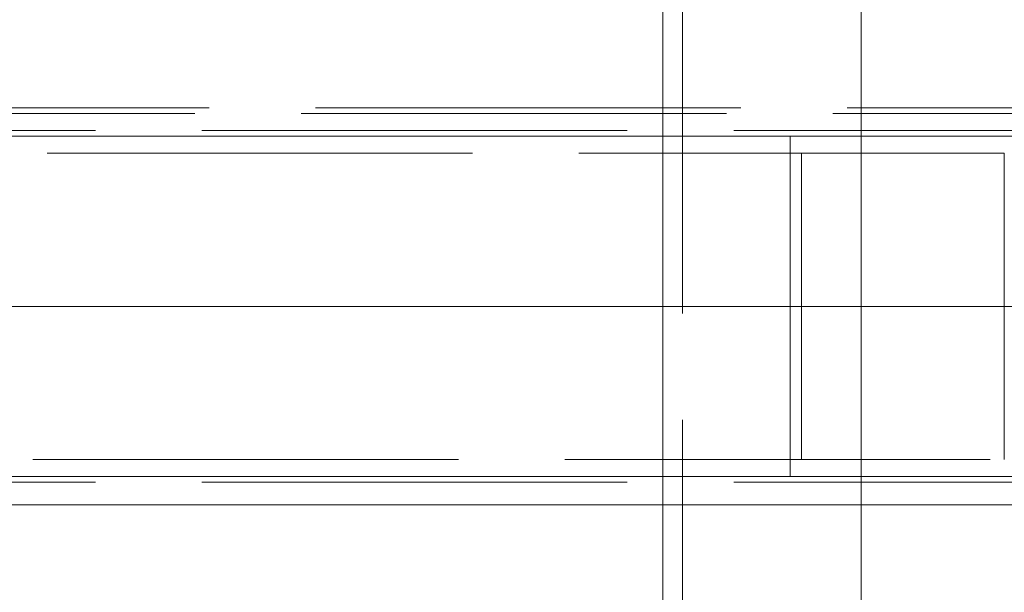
# Paper-space layout 'Layout1' of a CAD drawing. Extents: x -2 to 1033, y -36 to 596.
# Tile 125 of 182: x 701.84 to 708.78, y 491.44 to 495.48. Entities that reach past the tile are written whole.
import ezdxf

# ---------------------------------------------------------------- set-up
doc = ezdxf.new("R2010")
doc.units = 0
doc.linetypes.add('ACAD_ISO02W100', pattern=[15, 12, -3])
doc.linetypes.add('ACAD_ISO04W100', pattern=[30.5, 24, -3, 0.5, -3])
doc.layers.add('SS_1.ET-HALA_TaO-JD-LAVKA-ZEBRIK', color=9, linetype='CONTINUOUS', lineweight=13)
doc.layers.add('SS_1.ET-HALA_TaO-ZTUZENI_VODOROVNE', color=9, linetype='CONTINUOUS', lineweight=13)

psp = doc.layouts.get("Layout1")

# ---------------------------------------------------------------- linework, layer by layer
at = {"layer": 'SS_1.ET-HALA_TaO-JD-LAVKA-ZEBRIK', "color": 5, "linetype": 'Continuous', "ltscale": 0.25}
for p, q in [((706.3704, 498.1604), (706.3704, 452.1604)), ((707.7704, 452.1604), (707.7704, 498.0957)), ((706.3704, 494.6604), (698.3704, 494.6604)), ((710.6704, 494.6604), (707.7704, 494.6604))]:
    psp.add_line(p, q, dxfattribs=at)
at = {"layer": 'SS_1.ET-HALA_TaO-JD-LAVKA-ZEBRIK', "color": 9, "linetype": 'ACAD_ISO04W100', "ltscale": 0.25}
psp.add_line((706.3704, 452.1604), (706.3704, 498.1604), dxfattribs=at)
at = {"layer": 'SS_1.ET-HALA_TaO-JD-LAVKA-ZEBRIK', "color": 9, "linetype": 'ACAD_ISO02W100', "ltscale": 0.25}
for p, q in [((706.5104, 452.1604), (706.5104, 498.1539)), ((710.5704, 494.8204), (694.4704, 494.8204)), ((707.7704, 494.6604), (706.3704, 494.6604))]:
    psp.add_line(p, q, dxfattribs=at)
at = {"layer": 'SS_1.ET-HALA_TaO-ZTUZENI_VODOROVNE', "color": 9, "linetype": 'ACAD_ISO02W100', "ltscale": 0.25}
for p, q in [((710.6704, 494.8604), (693.4804, 494.8604)), ((586.8704, 494.7004), (710.6704, 494.7004)), ((707.27, 492.2604), (707.27, 494.6604)), ((708.7785, 494.5404), (690.6788, 494.5404)), ((707.3494, 492.3804), (707.3494, 494.5404)), ((708.7785, 492.3804), (708.7785, 494.5404)), ((690.6788, 492.3804), (708.7785, 492.3804)), ((706.3704, 492.2604), (707.7704, 492.2604)), ((586.8704, 492.2204), (710.6704, 492.2204)), ((706.3704, 492.0604), (707.7704, 492.0604))]:
    psp.add_line(p, q, dxfattribs=at)
at = {"layer": 'SS_1.ET-HALA_TaO-ZTUZENI_VODOROVNE', "color": 9, "linetype": 'ACAD_ISO04W100', "ltscale": 0.25}
for p, q in [((714.6704, 493.4604), (584.6704, 493.4604)), ((690.2704, 493.4604), (710.6704, 493.4604))]:
    psp.add_line(p, q, dxfattribs=at)
at = {"layer": 'SS_1.ET-HALA_TaO-ZTUZENI_VODOROVNE', "color": 5, "linetype": 'Continuous', "ltscale": 0.25}
for p, q in [((698.3704, 492.2604), (706.3704, 492.2604)), ((707.7704, 492.2604), (708.8579, 492.2604)), ((698.3704, 492.0604), (706.3704, 492.0604)), ((707.7704, 492.0604), (710.6704, 492.0604))]:
    psp.add_line(p, q, dxfattribs=at)

doc.saveas('drawing.dxf')
